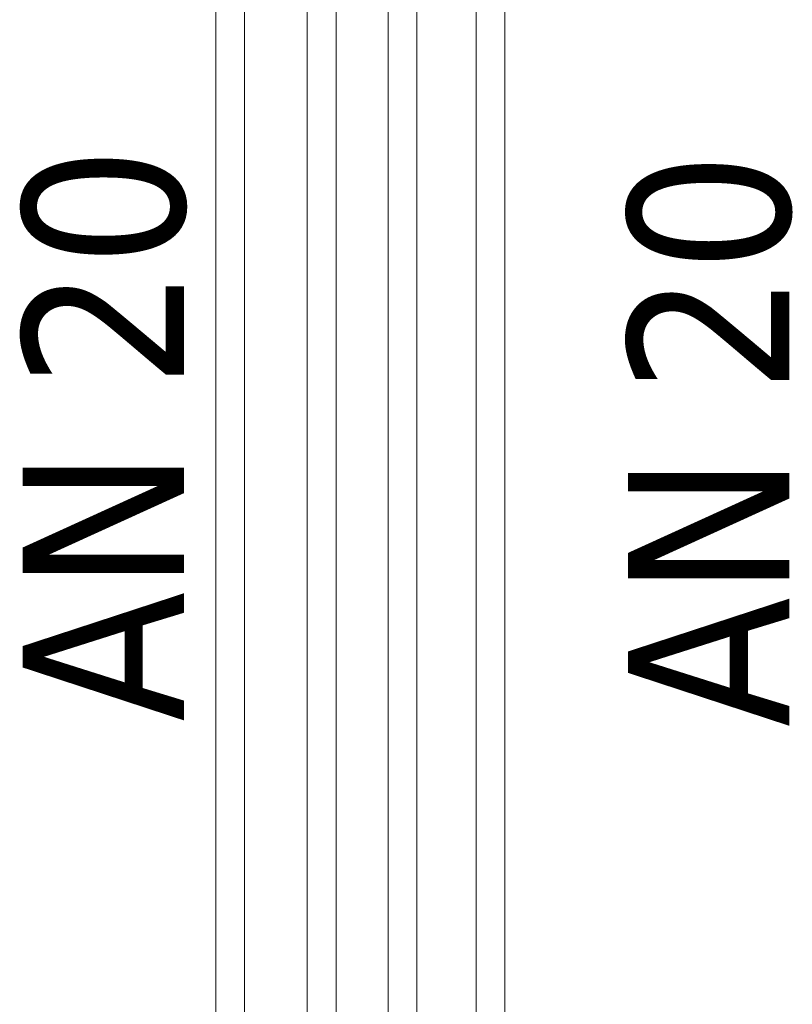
# Model space of a CAD drawing. Header units: metres. Extents: x 397.7 to 427.5, y 12.7 to 28.4.
# Tile 125 of 139: x 421.1 to 421.8, y 18.2 to 19.1. Entities that reach past the tile are written whole.
import ezdxf

# ---------------------------------------------------------------- set-up
doc = ezdxf.new("R2010")
doc.units = ezdxf.units.M
doc.layers.add('P-PIPE-____-IDEN', color=7, linetype='Continuous', lineweight=30)
doc.layers.add('P-PIPE-____-OTLN', color=7, linetype='Continuous', lineweight=18)
doc.styles.add('Tahoma_4', font='tahoma.ttf', dxfattribs={"height": 0.15})

msp = doc.modelspace()

# ---------------------------------------------------------------- linework, layer by layer
at = {"layer": 'P-PIPE-____-OTLN', "color": 30, "true_color": 0xff7f00}
for p, q in [((421.37799, 20.0913), (421.37799, 18.08464)), ((421.40469, 18.08464), (421.40469, 20.0913))]:
    msp.add_line(p, q, dxfattribs=at)
at = {"layer": 'P-PIPE-____-OTLN', "color": 31, "true_color": 0xffbe82}
for p, q in [((421.29306, 20.00637), (421.29306, 18.15647)), ((421.31976, 18.15647), (421.31976, 20.00637))]:
    msp.add_line(p, q, dxfattribs=at)
at = {"layer": 'P-PIPE-____-OTLN', "color": 145, "true_color": 0x527ca5}
for p, q in [((421.45306, 19.49973), (421.45306, 17.43534)), ((421.47976, 17.43534), (421.47976, 19.49973))]:
    msp.add_line(p, q, dxfattribs=at)
at = {"layer": 'P-PIPE-____-OTLN', "color": 175, "true_color": 0x5046b4}
for p, q in [((421.53466, 19.41814), (421.53466, 17.51694)), ((421.56136, 17.51694), (421.56136, 19.41814))]:
    msp.add_line(p, q, dxfattribs=at)

# ---------------------------------------------------------------- texts
at = {"layer": 'P-PIPE-____-IDEN', "char_height": 0.15, "width": 0.6533753, "attachment_point": 1, "rotation": 90, "style": 'Tahoma_4'}
for insert in [(421.11366, 18.43713), (421.67557, 18.43212)]:
    msp.add_mtext('AN 20', dxfattribs=dict(at, insert=insert))

doc.saveas('drawing.dxf')
